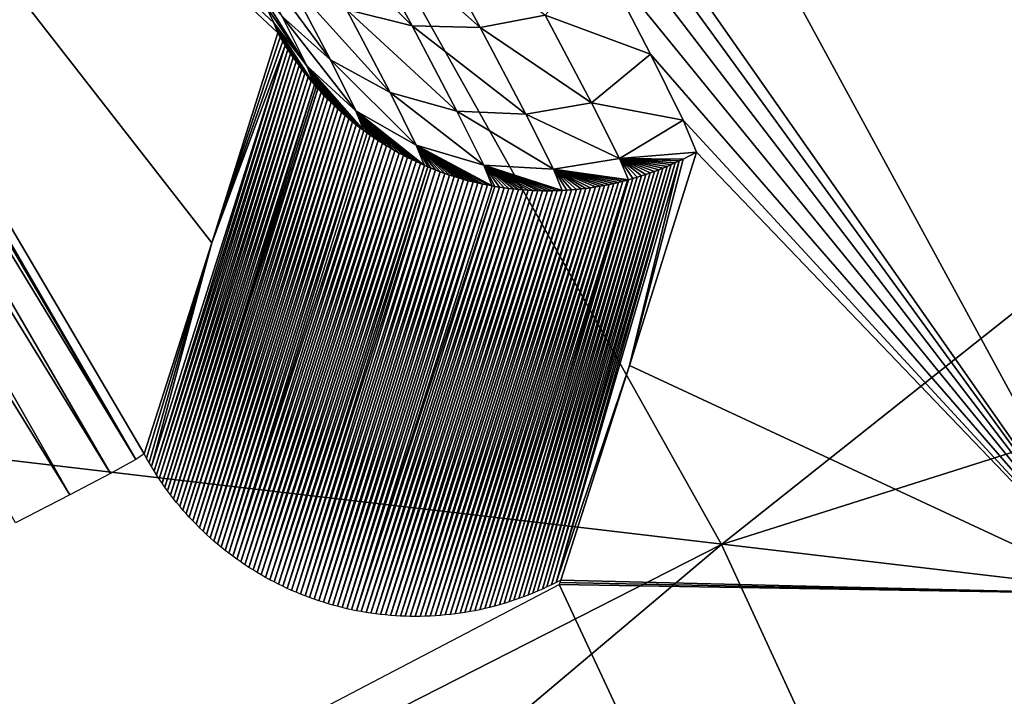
# Model space of a CAD drawing. Header units: millimetres. Extents: x -30.2 to 30.2, y -30.2 to 30.2.
# Tile 247 of 256: x 19.8 to 21, y 10.3 to 11.2. Entities that reach past the tile are written whole.
import ezdxf

# ---------------------------------------------------------------- set-up
doc = ezdxf.new("R2010")
doc.units = ezdxf.units.MM
doc.header["$LTSCALE"] = 52.148148
for name, color, linetype in [('1', 7, 'CONTINUOUS'), ('106', 7, 'CONTINUOUS'), ('109', 7, 'CONTINUOUS'), ('118', 7, 'CONTINUOUS'), ('127', 7, 'CONTINUOUS'), ('129', 7, 'CONTINUOUS'), ('130', 7, 'CONTINUOUS'), ('296', 7, 'CONTINUOUS'), ('82', 7, 'CONTINUOUS'), ('95', 7, 'CONTINUOUS')]:
    doc.layers.add(name, color=color, linetype=linetype)

msp = doc.modelspace()

# ---------------------------------------------------------------- linework, layer by layer
at = {"layer": '1', "color": 251, "linetype": 'Continuous', "true_color": 0x4c4c4c}
for points in [[(20.6656, 10.5296, 6.367), (25.2564, 14.1746, 6.0125), (19.7757, 12.1186, 6.367), (20.6656, 10.5296, 6.367)], [(26.2237, 12.2932, 6.0125), (25.2564, 14.1746, 6.0125), (20.6656, 10.5296, 6.367), (26.2237, 12.2932, 6.0125)], [(19.7757, 12.1186, 6.367), (18.764, 13.6328, 6.367), (14.8338, 9.0902, 6.644), (19.7757, 12.1186, 6.367)], [(21.428, 8.8758, 6.367), (26.2237, 12.2932, 6.0125), (20.6656, 10.5296, 6.367), (21.428, 8.8758, 6.367)], [(19.7757, 12.1186, 6.367), (14.8338, 9.0902, 6.644), (15.5013, 7.8983, 6.644), (19.7757, 12.1186, 6.367)], [(20.6656, 10.5296, 6.367), (19.7757, 12.1186, 6.367), (15.5013, 7.8983, 6.644), (20.6656, 10.5296, 6.367)], [(20.6656, 10.5296, 6.367), (15.5013, 7.8983, 6.644), (16.0732, 6.6577, 6.644), (20.6656, 10.5296, 6.367)], [(21.428, 8.8758, 6.367), (20.6656, 10.5296, 6.367), (16.0732, 6.6577, 6.644), (21.428, 8.8758, 6.367)]]:
    msp.add_3dface(points, dxfattribs=at)
at = {"layer": '106', "color": 251, "linetype": 'Continuous', "true_color": 0x4c4c4c}
msp.add_3dface([(20.4547, 10.4775, -122.7), (21.1651, 8.956, -122.7), (14.1914, 7.1998, -129.7829), (20.4547, 10.4775, -122.7)], dxfattribs=at)
at = {"layer": '109', "color": 251, "linetype": 'Continuous', "true_color": 0x4c4c4c}
for points in [[(20.3061, 12.0802, -48.7), (21.1833, 10.4653, -48.7), (20.1331, 11.9662, -72.423), (20.3061, 12.0802, -48.7)], [(20.1331, 11.9662, -72.423), (21.1833, 10.4653, -48.7), (20.2866, 11.6989, -72.7274), (20.1331, 11.9662, -72.423)], [(20.2866, 11.6989, -72.7274), (21.1833, 10.4653, -48.7), (20.4122, 11.4722, -73.0641), (20.2866, 11.6989, -72.7274)], [(20.4122, 11.4722, -73.0641), (21.1833, 10.4653, -48.7), (20.506, 11.2973, -73.4217), (20.4122, 11.4722, -73.0641)], [(20.506, 11.2973, -73.4217), (21.1833, 10.4653, -48.7), (20.5734, 11.1671, -73.8086), (20.506, 11.2973, -73.4217)], [(20.5734, 11.1671, -73.8086), (21.1833, 10.4653, -48.7), (20.6156, 11.0813, -74.226), (20.5734, 11.1671, -73.8086)], [(20.6156, 11.0813, -74.226), (21.1833, 10.4653, -48.7), (20.6333, 11.04, -74.6738), (20.6156, 11.0813, -74.226)], [(20.6333, 11.04, -74.6738), (21.1833, 10.4653, -48.7), (20.5458, 10.7624, -98.4217), (20.6333, 11.04, -74.6738)], [(20.5458, 10.7624, -98.4217), (21.1833, 10.4653, -48.7), (20.4566, 10.4834, -122.2044), (20.5458, 10.7624, -98.4217)], [(20.4566, 10.4834, -122.2044), (21.1833, 10.4653, -48.7), (20.4557, 10.4804, -122.4522), (20.4566, 10.4834, -122.2044)], [(21.1833, 10.4653, -48.7), (20.4547, 10.4775, -122.7), (20.4557, 10.4804, -122.4522), (21.1833, 10.4653, -48.7)], [(21.1833, 10.4653, -48.7), (21.1651, 8.956, -122.7), (20.4547, 10.4775, -122.7), (21.1833, 10.4653, -48.7)]]:
    msp.add_3dface(points, dxfattribs=at)
at = {"layer": '118', "color": 251, "linetype": 'Continuous', "true_color": 0x4c4c4c}
for points in [[(19.9152, 10.6475, -122.2044), (18.9881, 12.2244, -122.2044), (20.003, 10.9217, -98.4226), (19.9152, 10.6475, -122.2044)], [(20.003, 10.9217, -98.4226), (18.9881, 12.2244, -122.2044), (20.089, 11.1948, -74.6738), (20.003, 10.9217, -98.4226)], [(20.089, 11.1948, -74.6738), (18.9881, 12.2244, -122.2044), (20.0836, 11.208, -74.4752), (20.089, 11.1948, -74.6738)], [(20.0836, 11.208, -74.4752), (18.9881, 12.2244, -122.2044), (20.0729, 11.2306, -74.2834), (20.0836, 11.208, -74.4752)]]:
    msp.add_3dface(points, dxfattribs=at)
at = {"layer": '127', "color": 251, "linetype": 'Continuous', "true_color": 0x4c4c4c}
for points in [[(18.9794, 12.2188, -122.3013), (18.9881, 12.2244, -122.2044), (19.9041, 10.6401, -122.3149), (18.9794, 12.2188, -122.3013)], [(18.9881, 12.2244, -122.2044), (19.9152, 10.6475, -122.2044), (19.9041, 10.6401, -122.3149), (18.9881, 12.2244, -122.2044)], [(18.9551, 12.2032, -122.3944), (18.9794, 12.2188, -122.3013), (19.9041, 10.6401, -122.3149), (18.9551, 12.2032, -122.3944)], [(18.916, 12.178, -122.48), (18.9551, 12.2032, -122.3944), (19.8712, 10.622, -122.4197), (18.916, 12.178, -122.48)], [(19.8712, 10.622, -122.4197), (18.9551, 12.2032, -122.3944), (19.9041, 10.6401, -122.3149), (19.8712, 10.622, -122.4197)], [(18.8637, 12.1443, -122.5551), (18.916, 12.178, -122.48), (19.8183, 10.5942, -122.5137), (18.8637, 12.1443, -122.5551)], [(19.8183, 10.5942, -122.5137), (18.916, 12.178, -122.48), (19.8712, 10.622, -122.4197), (19.8183, 10.5942, -122.5137)], [(19.748, 10.558, -122.592), (18.8637, 12.1443, -122.5551), (19.8183, 10.5942, -122.5137), (19.748, 10.558, -122.592)]]:
    msp.add_3dface(points, dxfattribs=at)
at = {"layer": '129', "color": 251, "linetype": 'Continuous', "true_color": 0x4c4c4c}
for points in [[(20.1781, 11.2254, -73.5868), (20.0995, 11.3699, -73.2566), (20.2633, 11.204, -73.5616), (20.1781, 11.2254, -73.5868)], [(20.2633, 11.204, -73.5616), (20.0995, 11.3699, -73.2566), (20.1827, 11.3524, -73.2237), (20.2633, 11.204, -73.5616)], [(20.3518, 11.202, -73.543), (20.1827, 11.3524, -73.2237), (20.2695, 11.3532, -73.1993), (20.3518, 11.202, -73.543)], [(20.3518, 11.202, -73.543), (20.2695, 11.3532, -73.1993), (20.4365, 11.218, -73.5321), (20.3518, 11.202, -73.543)], [(20.2633, 11.204, -73.5616), (20.1827, 11.3524, -73.2237), (20.3518, 11.202, -73.543), (20.2633, 11.204, -73.5616)], [(20.0944, 11.2161, -73.9792), (20.0411, 11.3171, -73.6491), (20.1573, 11.1599, -73.9571), (20.0944, 11.2161, -73.9792)], [(20.1573, 11.1599, -73.9571), (20.0411, 11.3171, -73.6491), (20.1023, 11.2645, -73.6169), (20.1573, 11.1599, -73.9571)], [(20.506, 11.2973, -73.4217), (20.5734, 11.1671, -73.8086), (20.4365, 11.218, -73.5321), (20.506, 11.2973, -73.4217)], [(20.1573, 11.1599, -73.9571), (20.1023, 11.2645, -73.6169), (20.2347, 11.1175, -73.9366), (20.1573, 11.1599, -73.9571)], [(20.2347, 11.1175, -73.9366), (20.1023, 11.2645, -73.6169), (20.1781, 11.2254, -73.5868), (20.2347, 11.1175, -73.9366)], [(20.0729, 11.2306, -74.2834), (20.0568, 11.2626, -74.0984), (20.1264, 11.152, -74.3223), (20.0729, 11.2306, -74.2834)], [(20.1264, 11.152, -74.3223), (20.0568, 11.2626, -74.0984), (20.0944, 11.2161, -73.9792), (20.1264, 11.152, -74.3223)], [(20.0836, 11.208, -74.4752), (20.0729, 11.2306, -74.2834), (20.1264, 11.152, -74.3223), (20.0836, 11.208, -74.4752)], [(20.2347, 11.1175, -73.9366), (20.1781, 11.2254, -73.5868), (20.3215, 11.0933, -73.9195), (20.2347, 11.1175, -73.9366)], [(20.3215, 11.0933, -73.9195), (20.1781, 11.2254, -73.5868), (20.2633, 11.204, -73.5616), (20.3215, 11.0933, -73.9195)], [(20.1264, 11.152, -74.3223), (20.0944, 11.2161, -73.9792), (20.1903, 11.0935, -74.3109), (20.1264, 11.152, -74.3223)], [(20.1903, 11.0935, -74.3109), (20.0944, 11.2161, -73.9792), (20.1573, 11.1599, -73.9571), (20.1903, 11.0935, -74.3109)], [(20.4968, 11.1039, -73.8999), (20.3518, 11.202, -73.543), (20.4365, 11.218, -73.5321), (20.4968, 11.1039, -73.8999)], [(20.5734, 11.1671, -73.8086), (20.4968, 11.1039, -73.8999), (20.4365, 11.218, -73.5321), (20.5734, 11.1671, -73.8086)], [(20.089, 11.1948, -74.6738), (20.0836, 11.208, -74.4752), (20.0921, 11.1893, -74.6738), (20.089, 11.1948, -74.6738)], [(20.0921, 11.1893, -74.6738), (20.0836, 11.208, -74.4752), (20.0953, 11.1839, -74.6737), (20.0921, 11.1893, -74.6738)], [(20.0953, 11.1839, -74.6737), (20.0836, 11.208, -74.4752), (20.0986, 11.1786, -74.6737), (20.0953, 11.1839, -74.6737)], [(20.0986, 11.1786, -74.6737), (20.0836, 11.208, -74.4752), (20.102, 11.1732, -74.6736), (20.0986, 11.1786, -74.6737)], [(20.102, 11.1732, -74.6736), (20.0836, 11.208, -74.4752), (20.1054, 11.1679, -74.6736), (20.102, 11.1732, -74.6736)], [(20.1054, 11.1679, -74.6736), (20.0836, 11.208, -74.4752), (20.109, 11.1627, -74.6735), (20.1054, 11.1679, -74.6736)], [(20.109, 11.1627, -74.6735), (20.0836, 11.208, -74.4752), (20.1126, 11.1575, -74.6735), (20.109, 11.1627, -74.6735)], [(20.1126, 11.1575, -74.6735), (20.0836, 11.208, -74.4752), (20.1164, 11.1523, -74.6734), (20.1126, 11.1575, -74.6735)], [(20.1164, 11.1523, -74.6734), (20.0836, 11.208, -74.4752), (20.1202, 11.1472, -74.6734), (20.1164, 11.1523, -74.6734)], [(20.1202, 11.1472, -74.6734), (20.0836, 11.208, -74.4752), (20.1241, 11.1421, -74.6733), (20.1202, 11.1472, -74.6734)], [(20.1241, 11.1421, -74.6733), (20.0836, 11.208, -74.4752), (20.1281, 11.1371, -74.6733), (20.1241, 11.1421, -74.6733)], [(20.1281, 11.1371, -74.6733), (20.0836, 11.208, -74.4752), (20.1322, 11.1322, -74.6732), (20.1281, 11.1371, -74.6733)], [(20.1322, 11.1322, -74.6732), (20.0836, 11.208, -74.4752), (20.1364, 11.1273, -74.6732), (20.1322, 11.1322, -74.6732)], [(20.1364, 11.1273, -74.6732), (20.0836, 11.208, -74.4752), (20.1264, 11.152, -74.3223), (20.1364, 11.1273, -74.6732)], [(20.3215, 11.0933, -73.9195), (20.2633, 11.204, -73.5616), (20.4112, 11.0891, -73.907), (20.3215, 11.0933, -73.9195)], [(20.4112, 11.0891, -73.907), (20.2633, 11.204, -73.5616), (20.3518, 11.202, -73.543), (20.4112, 11.0891, -73.907)], [(20.4112, 11.0891, -73.907), (20.3518, 11.202, -73.543), (20.4968, 11.1039, -73.8999), (20.4112, 11.0891, -73.907)], [(20.5734, 11.1671, -73.8086), (20.6156, 11.0813, -74.226), (20.4968, 11.1039, -73.8999), (20.5734, 11.1671, -73.8086)], [(20.1364, 11.1273, -74.6732), (20.1264, 11.152, -74.3223), (20.1386, 11.1248, -74.6732), (20.1364, 11.1273, -74.6732)], [(20.1386, 11.1248, -74.6732), (20.1264, 11.152, -74.3223), (20.1408, 11.1223, -74.6732), (20.1386, 11.1248, -74.6732)], [(20.1408, 11.1223, -74.6732), (20.1264, 11.152, -74.3223), (20.145, 11.1177, -74.6731), (20.1408, 11.1223, -74.6732)], [(20.145, 11.1177, -74.6731), (20.1264, 11.152, -74.3223), (20.1492, 11.1132, -74.6731), (20.145, 11.1177, -74.6731)], [(20.1492, 11.1132, -74.6731), (20.1264, 11.152, -74.3223), (20.1536, 11.1087, -74.673), (20.1492, 11.1132, -74.6731)], [(20.1536, 11.1087, -74.673), (20.1264, 11.152, -74.3223), (20.158, 11.1043, -74.673), (20.1536, 11.1087, -74.673)], [(20.158, 11.1043, -74.673), (20.1264, 11.152, -74.3223), (20.1624, 11.1, -74.673), (20.158, 11.1043, -74.673)], [(20.1624, 11.1, -74.673), (20.1264, 11.152, -74.3223), (20.167, 11.0957, -74.6729), (20.1624, 11.1, -74.673)], [(20.167, 11.0957, -74.6729), (20.1264, 11.152, -74.3223), (20.1716, 11.0915, -74.6729), (20.167, 11.0957, -74.6729)], [(20.1716, 11.0915, -74.6729), (20.1264, 11.152, -74.3223), (20.1763, 11.0874, -74.6729), (20.1716, 11.0915, -74.6729)], [(20.1763, 11.0874, -74.6729), (20.1264, 11.152, -74.3223), (20.181, 11.0833, -74.6729), (20.1763, 11.0874, -74.6729)], [(20.181, 11.0833, -74.6729), (20.1264, 11.152, -74.3223), (20.1859, 11.0793, -74.6728), (20.181, 11.0833, -74.6729)], [(20.1859, 11.0793, -74.6728), (20.1264, 11.152, -74.3223), (20.1908, 11.0754, -74.6728), (20.1859, 11.0793, -74.6728)], [(20.1908, 11.0754, -74.6728), (20.1264, 11.152, -74.3223), (20.1957, 11.0716, -74.6728), (20.1908, 11.0754, -74.6728)], [(20.1957, 11.0716, -74.6728), (20.1264, 11.152, -74.3223), (20.2007, 11.0678, -74.6727), (20.1957, 11.0716, -74.6728)], [(20.2007, 11.0678, -74.6727), (20.1264, 11.152, -74.3223), (20.1903, 11.0935, -74.3109), (20.2007, 11.0678, -74.6727)], [(20.1903, 11.0935, -74.3109), (20.1573, 11.1599, -73.9571), (20.2687, 11.0489, -74.3004), (20.1903, 11.0935, -74.3109)], [(20.2687, 11.0489, -74.3004), (20.1573, 11.1599, -73.9571), (20.2347, 11.1175, -73.9366), (20.2687, 11.0489, -74.3004)], [(20.2687, 11.0489, -74.3004), (20.2347, 11.1175, -73.9366), (20.3565, 11.023, -74.2917), (20.2687, 11.0489, -74.3004)], [(20.3565, 11.023, -74.2917), (20.2347, 11.1175, -73.9366), (20.3215, 11.0933, -73.9195), (20.3565, 11.023, -74.2917)], [(20.5331, 11.0316, -74.2822), (20.4112, 11.0891, -73.907), (20.4968, 11.1039, -73.8999), (20.5331, 11.0316, -74.2822)], [(20.6156, 11.0813, -74.226), (20.5331, 11.0316, -74.2822), (20.4968, 11.1039, -73.8999), (20.6156, 11.0813, -74.226)], [(20.2007, 11.0678, -74.6727), (20.1903, 11.0935, -74.3109), (20.2048, 11.0649, -74.6727), (20.2007, 11.0678, -74.6727)], [(20.2048, 11.0649, -74.6727), (20.1903, 11.0935, -74.3109), (20.2089, 11.062, -74.6727), (20.2048, 11.0649, -74.6727)], [(20.2089, 11.062, -74.6727), (20.1903, 11.0935, -74.3109), (20.2142, 11.0584, -74.6727), (20.2089, 11.062, -74.6727)], [(20.2142, 11.0584, -74.6727), (20.1903, 11.0935, -74.3109), (20.2194, 11.0549, -74.6727), (20.2142, 11.0584, -74.6727)], [(20.2194, 11.0549, -74.6727), (20.1903, 11.0935, -74.3109), (20.2248, 11.0515, -74.6726), (20.2194, 11.0549, -74.6727)], [(20.2248, 11.0515, -74.6726), (20.1903, 11.0935, -74.3109), (20.2301, 11.0481, -74.6726), (20.2248, 11.0515, -74.6726)], [(20.2301, 11.0481, -74.6726), (20.1903, 11.0935, -74.3109), (20.2356, 11.0449, -74.6726), (20.2301, 11.0481, -74.6726)], [(20.2356, 11.0449, -74.6726), (20.1903, 11.0935, -74.3109), (20.241, 11.0417, -74.6726), (20.2356, 11.0449, -74.6726)], [(20.241, 11.0417, -74.6726), (20.1903, 11.0935, -74.3109), (20.2465, 11.0387, -74.6726), (20.241, 11.0417, -74.6726)], [(20.2465, 11.0387, -74.6726), (20.1903, 11.0935, -74.3109), (20.252, 11.0357, -74.6725), (20.2465, 11.0387, -74.6726)], [(20.252, 11.0357, -74.6725), (20.1903, 11.0935, -74.3109), (20.2575, 11.0329, -74.6725), (20.252, 11.0357, -74.6725)], [(20.2575, 11.0329, -74.6725), (20.1903, 11.0935, -74.3109), (20.263, 11.0301, -74.6725), (20.2575, 11.0329, -74.6725)], [(20.263, 11.0301, -74.6725), (20.1903, 11.0935, -74.3109), (20.2686, 11.0275, -74.6725), (20.263, 11.0301, -74.6725)], [(20.2686, 11.0275, -74.6725), (20.1903, 11.0935, -74.3109), (20.2741, 11.0249, -74.6725), (20.2686, 11.0275, -74.6725)], [(20.2741, 11.0249, -74.6725), (20.1903, 11.0935, -74.3109), (20.2797, 11.0224, -74.6725), (20.2741, 11.0249, -74.6725)], [(20.2797, 11.0224, -74.6725), (20.1903, 11.0935, -74.3109), (20.2687, 11.0489, -74.3004), (20.2797, 11.0224, -74.6725)], [(20.3565, 11.023, -74.2917), (20.3215, 11.0933, -73.9195), (20.447, 11.0175, -74.2855), (20.3565, 11.023, -74.2917)], [(20.447, 11.0175, -74.2855), (20.3215, 11.0933, -73.9195), (20.4112, 11.0891, -73.907), (20.447, 11.0175, -74.2855)], [(20.447, 11.0175, -74.2855), (20.4112, 11.0891, -73.907), (20.5331, 11.0316, -74.2822), (20.447, 11.0175, -74.2855)], [(20.6156, 11.0813, -74.226), (20.6333, 11.04, -74.6738), (20.5331, 11.0316, -74.2822), (20.6156, 11.0813, -74.226)], [(20.2797, 11.0224, -74.6725), (20.2687, 11.0489, -74.3004), (20.2837, 11.0207, -74.6725), (20.2797, 11.0224, -74.6725)], [(20.2837, 11.0207, -74.6725), (20.2687, 11.0489, -74.3004), (20.2878, 11.019, -74.6725), (20.2837, 11.0207, -74.6725)], [(20.2878, 11.019, -74.6725), (20.2687, 11.0489, -74.3004), (20.2938, 11.0166, -74.6725), (20.2878, 11.019, -74.6725)], [(20.2938, 11.0166, -74.6725), (20.2687, 11.0489, -74.3004), (20.2998, 11.0143, -74.6725), (20.2938, 11.0166, -74.6725)], [(20.2998, 11.0143, -74.6725), (20.2687, 11.0489, -74.3004), (20.3059, 11.0121, -74.6725), (20.2998, 11.0143, -74.6725)], [(20.3059, 11.0121, -74.6725), (20.2687, 11.0489, -74.3004), (20.3119, 11.01, -74.6725), (20.3059, 11.0121, -74.6725)], [(20.3119, 11.01, -74.6725), (20.2687, 11.0489, -74.3004), (20.318, 11.0081, -74.6725), (20.3119, 11.01, -74.6725)], [(20.318, 11.0081, -74.6725), (20.2687, 11.0489, -74.3004), (20.3241, 11.0062, -74.6725), (20.318, 11.0081, -74.6725)], [(20.3241, 11.0062, -74.6725), (20.2687, 11.0489, -74.3004), (20.3303, 11.0044, -74.6725), (20.3241, 11.0062, -74.6725)], [(20.3303, 11.0044, -74.6725), (20.2687, 11.0489, -74.3004), (20.3364, 11.0027, -74.6725), (20.3303, 11.0044, -74.6725)], [(20.3364, 11.0027, -74.6725), (20.2687, 11.0489, -74.3004), (20.3426, 11.0012, -74.6725), (20.3364, 11.0027, -74.6725)], [(20.3426, 11.0012, -74.6725), (20.2687, 11.0489, -74.3004), (20.3488, 10.9997, -74.6725), (20.3426, 11.0012, -74.6725)], [(20.3488, 10.9997, -74.6725), (20.2687, 11.0489, -74.3004), (20.355, 10.9983, -74.6725), (20.3488, 10.9997, -74.6725)], [(20.355, 10.9983, -74.6725), (20.2687, 11.0489, -74.3004), (20.3613, 10.9971, -74.6725), (20.355, 10.9983, -74.6725)], [(20.3613, 10.9971, -74.6725), (20.2687, 11.0489, -74.3004), (20.3676, 10.9959, -74.6725), (20.3613, 10.9971, -74.6725)], [(20.3676, 10.9959, -74.6725), (20.2687, 11.0489, -74.3004), (20.3565, 11.023, -74.2917), (20.3676, 10.9959, -74.6725)], [(20.5331, 11.0316, -74.2822), (20.6333, 11.04, -74.6738), (20.6157, 11.0309, -74.6738), (20.5331, 11.0316, -74.2822)], [(20.3676, 10.9959, -74.6725), (20.3565, 11.023, -74.2917), (20.3708, 10.9953, -74.6725), (20.3676, 10.9959, -74.6725)], [(20.3708, 10.9953, -74.6725), (20.3565, 11.023, -74.2917), (20.3769, 10.9943, -74.6725), (20.3708, 10.9953, -74.6725)], [(20.3769, 10.9943, -74.6725), (20.3565, 11.023, -74.2917), (20.3831, 10.9934, -74.6725), (20.3769, 10.9943, -74.6725)], [(20.3831, 10.9934, -74.6725), (20.3565, 11.023, -74.2917), (20.3892, 10.9926, -74.6725), (20.3831, 10.9934, -74.6725)], [(20.3892, 10.9926, -74.6725), (20.3565, 11.023, -74.2917), (20.3954, 10.9919, -74.6725), (20.3892, 10.9926, -74.6725)], [(20.3954, 10.9919, -74.6725), (20.3565, 11.023, -74.2917), (20.4016, 10.9913, -74.6726), (20.3954, 10.9919, -74.6725)], [(20.4016, 10.9913, -74.6726), (20.3565, 11.023, -74.2917), (20.4079, 10.9908, -74.6726), (20.4016, 10.9913, -74.6726)], [(20.4079, 10.9908, -74.6726), (20.3565, 11.023, -74.2917), (20.4141, 10.9903, -74.6726), (20.4079, 10.9908, -74.6726)], [(20.4141, 10.9903, -74.6726), (20.3565, 11.023, -74.2917), (20.4204, 10.99, -74.6726), (20.4141, 10.9903, -74.6726)], [(20.4204, 10.99, -74.6726), (20.3565, 11.023, -74.2917), (20.4267, 10.9898, -74.6726), (20.4204, 10.99, -74.6726)], [(20.4267, 10.9898, -74.6726), (20.3565, 11.023, -74.2917), (20.4331, 10.9896, -74.6727), (20.4267, 10.9898, -74.6726)], [(20.4331, 10.9896, -74.6727), (20.3565, 11.023, -74.2917), (20.4394, 10.9896, -74.6727), (20.4331, 10.9896, -74.6727)], [(20.4394, 10.9896, -74.6727), (20.3565, 11.023, -74.2917), (20.4457, 10.9896, -74.6727), (20.4394, 10.9896, -74.6727)], [(20.4457, 10.9896, -74.6727), (20.3565, 11.023, -74.2917), (20.4521, 10.9898, -74.6727), (20.4457, 10.9896, -74.6727)], [(20.4521, 10.9898, -74.6727), (20.3565, 11.023, -74.2917), (20.4584, 10.99, -74.6727), (20.4521, 10.9898, -74.6727)], [(20.4584, 10.99, -74.6727), (20.3565, 11.023, -74.2917), (20.447, 11.0175, -74.2855), (20.4584, 10.99, -74.6727)], [(20.5447, 11.0039, -74.6732), (20.447, 11.0175, -74.2855), (20.5331, 11.0316, -74.2822), (20.5447, 11.0039, -74.6732)], [(20.5447, 11.0039, -74.6732), (20.5331, 11.0316, -74.2822), (20.5504, 11.0055, -74.6732), (20.5447, 11.0039, -74.6732)], [(20.5504, 11.0055, -74.6732), (20.5331, 11.0316, -74.2822), (20.5561, 11.0072, -74.6733), (20.5504, 11.0055, -74.6732)], [(20.5561, 11.0072, -74.6733), (20.5331, 11.0316, -74.2822), (20.5618, 11.009, -74.6733), (20.5561, 11.0072, -74.6733)], [(20.5618, 11.009, -74.6733), (20.5331, 11.0316, -74.2822), (20.5674, 11.0109, -74.6734), (20.5618, 11.009, -74.6733)], [(20.5674, 11.0109, -74.6734), (20.5331, 11.0316, -74.2822), (20.573, 11.0128, -74.6734), (20.5674, 11.0109, -74.6734)], [(20.573, 11.0128, -74.6734), (20.5331, 11.0316, -74.2822), (20.5785, 11.0148, -74.6735), (20.573, 11.0128, -74.6734)], [(20.5785, 11.0148, -74.6735), (20.5331, 11.0316, -74.2822), (20.584, 11.0169, -74.6735), (20.5785, 11.0148, -74.6735)], [(20.584, 11.0169, -74.6735), (20.5331, 11.0316, -74.2822), (20.5894, 11.0191, -74.6735), (20.584, 11.0169, -74.6735)], [(20.5894, 11.0191, -74.6735), (20.5331, 11.0316, -74.2822), (20.5948, 11.0213, -74.6736), (20.5894, 11.0191, -74.6735)], [(20.5948, 11.0213, -74.6736), (20.5331, 11.0316, -74.2822), (20.6001, 11.0236, -74.6736), (20.5948, 11.0213, -74.6736)], [(20.6001, 11.0236, -74.6736), (20.5331, 11.0316, -74.2822), (20.6054, 11.026, -74.6737), (20.6001, 11.0236, -74.6736)], [(20.6054, 11.026, -74.6737), (20.5331, 11.0316, -74.2822), (20.6106, 11.0284, -74.6737), (20.6054, 11.026, -74.6737)], [(20.6106, 11.0284, -74.6737), (20.5331, 11.0316, -74.2822), (20.6157, 11.0309, -74.6738), (20.6106, 11.0284, -74.6737)], [(20.4584, 10.99, -74.6727), (20.447, 11.0175, -74.2855), (20.4646, 10.9904, -74.6728), (20.4584, 10.99, -74.6727)], [(20.4646, 10.9904, -74.6728), (20.447, 11.0175, -74.2855), (20.4708, 10.9908, -74.6728), (20.4646, 10.9904, -74.6728)], [(20.4708, 10.9908, -74.6728), (20.447, 11.0175, -74.2855), (20.477, 10.9914, -74.6728), (20.4708, 10.9908, -74.6728)], [(20.477, 10.9914, -74.6728), (20.447, 11.0175, -74.2855), (20.4832, 10.992, -74.6729), (20.477, 10.9914, -74.6728)], [(20.4832, 10.992, -74.6729), (20.447, 11.0175, -74.2855), (20.4894, 10.9927, -74.6729), (20.4832, 10.992, -74.6729)], [(20.4894, 10.9927, -74.6729), (20.447, 11.0175, -74.2855), (20.4955, 10.9936, -74.6729), (20.4894, 10.9927, -74.6729)], [(20.4955, 10.9936, -74.6729), (20.447, 11.0175, -74.2855), (20.5016, 10.9945, -74.6729), (20.4955, 10.9936, -74.6729)], [(20.5016, 10.9945, -74.6729), (20.447, 11.0175, -74.2855), (20.5077, 10.9955, -74.673), (20.5016, 10.9945, -74.6729)], [(20.5077, 10.9955, -74.673), (20.447, 11.0175, -74.2855), (20.5137, 10.9966, -74.673), (20.5077, 10.9955, -74.673)], [(20.5137, 10.9966, -74.673), (20.447, 11.0175, -74.2855), (20.5197, 10.9978, -74.6731), (20.5137, 10.9966, -74.673)], [(20.5197, 10.9978, -74.6731), (20.447, 11.0175, -74.2855), (20.5257, 10.9991, -74.6731), (20.5197, 10.9978, -74.6731)], [(20.5257, 10.9991, -74.6731), (20.447, 11.0175, -74.2855), (20.5316, 11.0005, -74.6731), (20.5257, 10.9991, -74.6731)], [(20.5316, 11.0005, -74.6731), (20.447, 11.0175, -74.2855), (20.5375, 11.002, -74.6732), (20.5316, 11.0005, -74.6731)], [(20.5375, 11.002, -74.6732), (20.447, 11.0175, -74.2855), (20.5434, 11.0035, -74.6732), (20.5375, 11.002, -74.6732)], [(20.5434, 11.0035, -74.6732), (20.447, 11.0175, -74.2855), (20.5447, 11.0039, -74.6732), (20.5434, 11.0035, -74.6732)]]:
    msp.add_3dface(points, dxfattribs=at)
at = {"layer": '130', "color": 251, "linetype": 'Continuous', "true_color": 0x4c4c4c}
for points in [[(20.003, 10.9217, -98.4226), (20.089, 11.1948, -74.6738), (20.0921, 11.1893, -74.6738), (20.003, 10.9217, -98.4226)], [(20.0921, 11.1893, -74.6738), (20.0953, 11.1839, -74.6737), (20.003, 10.9217, -98.4226), (20.0921, 11.1893, -74.6738)], [(19.9246, 10.631, -122.2042), (20.003, 10.9217, -98.4226), (20.0986, 11.1786, -74.6737), (19.9246, 10.631, -122.2042)], [(19.9246, 10.631, -122.2042), (20.0986, 11.1786, -74.6737), (19.9279, 10.6256, -122.2042), (19.9246, 10.631, -122.2042)], [(20.0986, 11.1786, -74.6737), (20.102, 11.1732, -74.6736), (19.9279, 10.6256, -122.2042), (20.0986, 11.1786, -74.6737)], [(20.0953, 11.1839, -74.6737), (20.0986, 11.1786, -74.6737), (20.003, 10.9217, -98.4226), (20.0953, 11.1839, -74.6737)], [(19.9279, 10.6256, -122.2042), (20.102, 11.1732, -74.6736), (19.9313, 10.6202, -122.2041), (19.9279, 10.6256, -122.2042)], [(20.102, 11.1732, -74.6736), (20.1054, 11.1679, -74.6736), (19.9313, 10.6202, -122.2041), (20.102, 11.1732, -74.6736)], [(19.9313, 10.6202, -122.2041), (20.1054, 11.1679, -74.6736), (19.9347, 10.6149, -122.2041), (19.9313, 10.6202, -122.2041)], [(20.1054, 11.1679, -74.6736), (20.109, 11.1627, -74.6735), (19.9347, 10.6149, -122.2041), (20.1054, 11.1679, -74.6736)], [(19.9347, 10.6149, -122.2041), (20.109, 11.1627, -74.6735), (19.9383, 10.6096, -122.204), (19.9347, 10.6149, -122.2041)], [(20.109, 11.1627, -74.6735), (20.1126, 11.1575, -74.6735), (19.9383, 10.6096, -122.204), (20.109, 11.1627, -74.6735)], [(19.9383, 10.6096, -122.204), (20.1126, 11.1575, -74.6735), (19.9419, 10.6044, -122.204), (19.9383, 10.6096, -122.204)], [(20.1126, 11.1575, -74.6735), (20.1164, 11.1523, -74.6734), (19.9419, 10.6044, -122.204), (20.1126, 11.1575, -74.6735)], [(19.9419, 10.6044, -122.204), (20.1164, 11.1523, -74.6734), (19.9456, 10.5993, -122.2039), (19.9419, 10.6044, -122.204)], [(20.1164, 11.1523, -74.6734), (20.1202, 11.1472, -74.6734), (19.9456, 10.5993, -122.2039), (20.1164, 11.1523, -74.6734)], [(19.9456, 10.5993, -122.2039), (20.1202, 11.1472, -74.6734), (19.9494, 10.5942, -122.2039), (19.9456, 10.5993, -122.2039)], [(20.1202, 11.1472, -74.6734), (20.1241, 11.1421, -74.6733), (19.9494, 10.5942, -122.2039), (20.1202, 11.1472, -74.6734)], [(19.9494, 10.5942, -122.2039), (20.1241, 11.1421, -74.6733), (19.9533, 10.5892, -122.2038), (19.9494, 10.5942, -122.2039)], [(20.1241, 11.1421, -74.6733), (20.1281, 11.1371, -74.6733), (19.9533, 10.5892, -122.2038), (20.1241, 11.1421, -74.6733)], [(19.9533, 10.5892, -122.2038), (20.1281, 11.1371, -74.6733), (19.9572, 10.5842, -122.2038), (19.9533, 10.5892, -122.2038)], [(20.1281, 11.1371, -74.6733), (20.1322, 11.1322, -74.6732), (19.9572, 10.5842, -122.2038), (20.1281, 11.1371, -74.6733)], [(19.9572, 10.5842, -122.2038), (20.1322, 11.1322, -74.6732), (19.9613, 10.5793, -122.2037), (19.9572, 10.5842, -122.2038)], [(20.1322, 11.1322, -74.6732), (20.1364, 11.1273, -74.6732), (19.9613, 10.5793, -122.2037), (20.1322, 11.1322, -74.6732)], [(19.9613, 10.5793, -122.2037), (20.1364, 11.1273, -74.6732), (19.9654, 10.5745, -122.2037), (19.9613, 10.5793, -122.2037)], [(20.1364, 11.1273, -74.6732), (20.1386, 11.1248, -74.6732), (19.9654, 10.5745, -122.2037), (20.1364, 11.1273, -74.6732)], [(20.1386, 11.1248, -74.6732), (20.1408, 11.1223, -74.6732), (19.9654, 10.5745, -122.2037), (20.1386, 11.1248, -74.6732)], [(19.9654, 10.5745, -122.2037), (20.1408, 11.1223, -74.6732), (19.9696, 10.5698, -122.2037), (19.9654, 10.5745, -122.2037)], [(20.1408, 11.1223, -74.6732), (20.145, 11.1177, -74.6731), (19.9696, 10.5698, -122.2037), (20.1408, 11.1223, -74.6732)], [(19.9696, 10.5698, -122.2037), (20.145, 11.1177, -74.6731), (19.9738, 10.5651, -122.2036), (19.9696, 10.5698, -122.2037)], [(20.145, 11.1177, -74.6731), (20.1492, 11.1132, -74.6731), (19.9738, 10.5651, -122.2036), (20.145, 11.1177, -74.6731)], [(19.9738, 10.5651, -122.2036), (20.1492, 11.1132, -74.6731), (19.9782, 10.5604, -122.2036), (19.9738, 10.5651, -122.2036)], [(20.1492, 11.1132, -74.6731), (20.1536, 11.1087, -74.673), (19.9782, 10.5604, -122.2036), (20.1492, 11.1132, -74.6731)], [(19.9782, 10.5604, -122.2036), (20.1536, 11.1087, -74.673), (19.9826, 10.5559, -122.2035), (19.9782, 10.5604, -122.2036)], [(20.1536, 11.1087, -74.673), (20.158, 11.1043, -74.673), (19.9826, 10.5559, -122.2035), (20.1536, 11.1087, -74.673)], [(19.9826, 10.5559, -122.2035), (20.158, 11.1043, -74.673), (19.987, 10.5514, -122.2035), (19.9826, 10.5559, -122.2035)], [(20.158, 11.1043, -74.673), (20.1624, 11.1, -74.673), (19.987, 10.5514, -122.2035), (20.158, 11.1043, -74.673)], [(19.987, 10.5514, -122.2035), (20.1624, 11.1, -74.673), (19.9916, 10.547, -122.2035), (19.987, 10.5514, -122.2035)], [(20.1624, 11.1, -74.673), (20.167, 11.0957, -74.6729), (19.9916, 10.547, -122.2035), (20.1624, 11.1, -74.673)], [(19.9916, 10.547, -122.2035), (20.167, 11.0957, -74.6729), (19.9962, 10.5426, -122.2034), (19.9916, 10.547, -122.2035)], [(20.167, 11.0957, -74.6729), (20.1716, 11.0915, -74.6729), (19.9962, 10.5426, -122.2034), (20.167, 11.0957, -74.6729)], [(19.9962, 10.5426, -122.2034), (20.1716, 11.0915, -74.6729), (20.0009, 10.5384, -122.2034), (19.9962, 10.5426, -122.2034)], [(20.1716, 11.0915, -74.6729), (20.1763, 11.0874, -74.6729), (20.0009, 10.5384, -122.2034), (20.1716, 11.0915, -74.6729)], [(20.0009, 10.5384, -122.2034), (20.1763, 11.0874, -74.6729), (20.0056, 10.5342, -122.2034), (20.0009, 10.5384, -122.2034)], [(20.1763, 11.0874, -74.6729), (20.181, 11.0833, -74.6729), (20.0056, 10.5342, -122.2034), (20.1763, 11.0874, -74.6729)], [(20.0056, 10.5342, -122.2034), (20.181, 11.0833, -74.6729), (20.0105, 10.53, -122.2033), (20.0056, 10.5342, -122.2034)], [(20.181, 11.0833, -74.6729), (20.1859, 11.0793, -74.6728), (20.0105, 10.53, -122.2033), (20.181, 11.0833, -74.6729)], [(20.0105, 10.53, -122.2033), (20.1859, 11.0793, -74.6728), (20.0153, 10.526, -122.2033), (20.0105, 10.53, -122.2033)], [(20.1859, 11.0793, -74.6728), (20.1908, 11.0754, -74.6728), (20.0153, 10.526, -122.2033), (20.1859, 11.0793, -74.6728)], [(20.0153, 10.526, -122.2033), (20.1908, 11.0754, -74.6728), (20.0203, 10.522, -122.2033), (20.0153, 10.526, -122.2033)], [(20.1908, 11.0754, -74.6728), (20.1957, 11.0716, -74.6728), (20.0203, 10.522, -122.2033), (20.1908, 11.0754, -74.6728)], [(20.0203, 10.522, -122.2033), (20.1957, 11.0716, -74.6728), (20.0253, 10.5182, -122.2033), (20.0203, 10.522, -122.2033)], [(20.1957, 11.0716, -74.6728), (20.2007, 11.0678, -74.6727), (20.0253, 10.5182, -122.2033), (20.1957, 11.0716, -74.6728)], [(20.0253, 10.5182, -122.2033), (20.2007, 11.0678, -74.6727), (20.0304, 10.5143, -122.2032), (20.0253, 10.5182, -122.2033)], [(20.2007, 11.0678, -74.6727), (20.2048, 11.0649, -74.6727), (20.0304, 10.5143, -122.2032), (20.2007, 11.0678, -74.6727)], [(20.2048, 11.0649, -74.6727), (20.2089, 11.062, -74.6727), (20.0304, 10.5143, -122.2032), (20.2048, 11.0649, -74.6727)], [(20.0304, 10.5143, -122.2032), (20.2089, 11.062, -74.6727), (20.0355, 10.5106, -122.2032), (20.0304, 10.5143, -122.2032)], [(20.2089, 11.062, -74.6727), (20.2142, 11.0584, -74.6727), (20.0355, 10.5106, -122.2032), (20.2089, 11.062, -74.6727)], [(20.0355, 10.5106, -122.2032), (20.2142, 11.0584, -74.6727), (20.0407, 10.507, -122.2032), (20.0355, 10.5106, -122.2032)], [(20.2142, 11.0584, -74.6727), (20.2194, 11.0549, -74.6727), (20.0407, 10.507, -122.2032), (20.2142, 11.0584, -74.6727)], [(20.0407, 10.507, -122.2032), (20.2194, 11.0549, -74.6727), (20.0459, 10.5034, -122.2032), (20.0407, 10.507, -122.2032)], [(20.2194, 11.0549, -74.6727), (20.2248, 11.0515, -74.6726), (20.0459, 10.5034, -122.2032), (20.2194, 11.0549, -74.6727)], [(20.0459, 10.5034, -122.2032), (20.2248, 11.0515, -74.6726), (20.0512, 10.4999, -122.2031), (20.0459, 10.5034, -122.2032)], [(20.2248, 11.0515, -74.6726), (20.2301, 11.0481, -74.6726), (20.0512, 10.4999, -122.2031), (20.2248, 11.0515, -74.6726)], [(20.0512, 10.4999, -122.2031), (20.2301, 11.0481, -74.6726), (20.0566, 10.4965, -122.2031), (20.0512, 10.4999, -122.2031)], [(20.2301, 11.0481, -74.6726), (20.2356, 11.0449, -74.6726), (20.0566, 10.4965, -122.2031), (20.2301, 11.0481, -74.6726)], [(20.0566, 10.4965, -122.2031), (20.2356, 11.0449, -74.6726), (20.062, 10.4932, -122.2031), (20.0566, 10.4965, -122.2031)], [(20.2356, 11.0449, -74.6726), (20.241, 11.0417, -74.6726), (20.062, 10.4932, -122.2031), (20.2356, 11.0449, -74.6726)], [(20.062, 10.4932, -122.2031), (20.241, 11.0417, -74.6726), (20.0674, 10.49, -122.2031), (20.062, 10.4932, -122.2031)], [(20.241, 11.0417, -74.6726), (20.2465, 11.0387, -74.6726), (20.0674, 10.49, -122.2031), (20.241, 11.0417, -74.6726)], [(20.0674, 10.49, -122.2031), (20.2465, 11.0387, -74.6726), (20.0729, 10.4869, -122.2031), (20.0674, 10.49, -122.2031)], [(20.2465, 11.0387, -74.6726), (20.252, 11.0357, -74.6725), (20.0729, 10.4869, -122.2031), (20.2465, 11.0387, -74.6726)], [(20.0729, 10.4869, -122.2031), (20.252, 11.0357, -74.6725), (20.0785, 10.4839, -122.203), (20.0729, 10.4869, -122.2031)], [(20.252, 11.0357, -74.6725), (20.2575, 11.0329, -74.6725), (20.0785, 10.4839, -122.203), (20.252, 11.0357, -74.6725)], [(20.6333, 11.04, -74.6738), (20.5458, 10.7624, -98.4217), (20.6157, 11.0309, -74.6738), (20.6333, 11.04, -74.6738)], [(20.0785, 10.4839, -122.203), (20.2575, 11.0329, -74.6725), (20.0841, 10.4809, -122.203), (20.0785, 10.4839, -122.203)], [(20.2575, 11.0329, -74.6725), (20.263, 11.0301, -74.6725), (20.0841, 10.4809, -122.203), (20.2575, 11.0329, -74.6725)], [(20.0841, 10.4809, -122.203), (20.263, 11.0301, -74.6725), (20.0897, 10.4781, -122.203), (20.0841, 10.4809, -122.203)], [(20.263, 11.0301, -74.6725), (20.2686, 11.0275, -74.6725), (20.0897, 10.4781, -122.203), (20.263, 11.0301, -74.6725)], [(20.0897, 10.4781, -122.203), (20.2686, 11.0275, -74.6725), (20.0954, 10.4753, -122.203), (20.0897, 10.4781, -122.203)], [(20.2686, 11.0275, -74.6725), (20.2741, 11.0249, -74.6725), (20.0954, 10.4753, -122.203), (20.2686, 11.0275, -74.6725)], [(20.0954, 10.4753, -122.203), (20.2741, 11.0249, -74.6725), (20.1011, 10.4726, -122.203), (20.0954, 10.4753, -122.203)], [(20.2741, 11.0249, -74.6725), (20.2797, 11.0224, -74.6725), (20.1011, 10.4726, -122.203), (20.2741, 11.0249, -74.6725)], [(20.1011, 10.4726, -122.203), (20.2797, 11.0224, -74.6725), (20.1068, 10.47, -122.203), (20.1011, 10.4726, -122.203)], [(20.2797, 11.0224, -74.6725), (20.2837, 11.0207, -74.6725), (20.1068, 10.47, -122.203), (20.2797, 11.0224, -74.6725)], [(20.1068, 10.47, -122.203), (20.2837, 11.0207, -74.6725), (20.1126, 10.4675, -122.203), (20.1068, 10.47, -122.203)], [(20.2837, 11.0207, -74.6725), (20.2878, 11.019, -74.6725), (20.1126, 10.4675, -122.203), (20.2837, 11.0207, -74.6725)], [(20.5894, 11.0191, -74.6735), (20.5948, 11.0213, -74.6736), (20.4327, 10.4716, -122.2042), (20.5894, 11.0191, -74.6735)], [(20.4327, 10.4716, -122.2042), (20.5948, 11.0213, -74.6736), (20.4387, 10.4744, -122.2043), (20.4327, 10.4716, -122.2042)], [(20.5948, 11.0213, -74.6736), (20.6001, 11.0236, -74.6736), (20.4387, 10.4744, -122.2043), (20.5948, 11.0213, -74.6736)], [(20.4387, 10.4744, -122.2043), (20.6001, 11.0236, -74.6736), (20.4447, 10.4773, -122.2043), (20.4387, 10.4744, -122.2043)], [(20.6001, 11.0236, -74.6736), (20.6054, 11.026, -74.6737), (20.4447, 10.4773, -122.2043), (20.6001, 11.0236, -74.6736)], [(20.4447, 10.4773, -122.2043), (20.6054, 11.026, -74.6737), (20.4507, 10.4803, -122.2044), (20.4447, 10.4773, -122.2043)], [(20.6106, 11.0284, -74.6737), (20.5458, 10.7624, -98.4217), (20.4507, 10.4803, -122.2044), (20.6106, 11.0284, -74.6737)], [(20.6054, 11.026, -74.6737), (20.6106, 11.0284, -74.6737), (20.4507, 10.4803, -122.2044), (20.6054, 11.026, -74.6737)], [(20.6157, 11.0309, -74.6738), (20.5458, 10.7624, -98.4217), (20.6106, 11.0284, -74.6737), (20.6157, 11.0309, -74.6738)], [(20.1126, 10.4675, -122.203), (20.2878, 11.019, -74.6725), (20.1184, 10.4651, -122.203), (20.1126, 10.4675, -122.203)], [(20.2878, 11.019, -74.6725), (20.2938, 11.0166, -74.6725), (20.1184, 10.4651, -122.203), (20.2878, 11.019, -74.6725)], [(20.1184, 10.4651, -122.203), (20.2938, 11.0166, -74.6725), (20.1243, 10.4628, -122.203), (20.1184, 10.4651, -122.203)], [(20.2938, 11.0166, -74.6725), (20.2998, 11.0143, -74.6725), (20.1243, 10.4628, -122.203), (20.2938, 11.0166, -74.6725)], [(20.1243, 10.4628, -122.203), (20.2998, 11.0143, -74.6725), (20.1302, 10.4606, -122.203), (20.1243, 10.4628, -122.203)], [(20.2998, 11.0143, -74.6725), (20.3059, 11.0121, -74.6725), (20.1302, 10.4606, -122.203), (20.2998, 11.0143, -74.6725)], [(20.1302, 10.4606, -122.203), (20.3059, 11.0121, -74.6725), (20.1361, 10.4585, -122.203), (20.1302, 10.4606, -122.203)], [(20.3059, 11.0121, -74.6725), (20.3119, 11.01, -74.6725), (20.1361, 10.4585, -122.203), (20.3059, 11.0121, -74.6725)], [(20.1361, 10.4585, -122.203), (20.3119, 11.01, -74.6725), (20.1421, 10.4565, -122.203), (20.1361, 10.4585, -122.203)], [(20.3119, 11.01, -74.6725), (20.318, 11.0081, -74.6725), (20.1421, 10.4565, -122.203), (20.3119, 11.01, -74.6725)], [(20.1421, 10.4565, -122.203), (20.318, 11.0081, -74.6725), (20.1481, 10.4545, -122.203), (20.1421, 10.4565, -122.203)], [(20.318, 11.0081, -74.6725), (20.3241, 11.0062, -74.6725), (20.1481, 10.4545, -122.203), (20.318, 11.0081, -74.6725)], [(20.5561, 11.0072, -74.6733), (20.5618, 11.009, -74.6733), (20.3958, 10.4571, -122.2039), (20.5561, 11.0072, -74.6733)], [(20.3958, 10.4571, -122.2039), (20.5618, 11.009, -74.6733), (20.402, 10.4593, -122.2039), (20.3958, 10.4571, -122.2039)], [(20.5618, 11.009, -74.6733), (20.5674, 11.0109, -74.6734), (20.402, 10.4593, -122.2039), (20.5618, 11.009, -74.6733)], [(20.402, 10.4593, -122.2039), (20.5674, 11.0109, -74.6734), (20.4082, 10.4615, -122.204), (20.402, 10.4593, -122.2039)], [(20.5674, 11.0109, -74.6734), (20.573, 11.0128, -74.6734), (20.4082, 10.4615, -122.204), (20.5674, 11.0109, -74.6734)], [(20.4082, 10.4615, -122.204), (20.573, 11.0128, -74.6734), (20.4144, 10.4639, -122.204), (20.4082, 10.4615, -122.204)], [(20.573, 11.0128, -74.6734), (20.5785, 11.0148, -74.6735), (20.4144, 10.4639, -122.204), (20.573, 11.0128, -74.6734)], [(20.4144, 10.4639, -122.204), (20.5785, 11.0148, -74.6735), (20.4205, 10.4664, -122.2041), (20.4144, 10.4639, -122.204)], [(20.5785, 11.0148, -74.6735), (20.584, 11.0169, -74.6735), (20.4205, 10.4664, -122.2041), (20.5785, 11.0148, -74.6735)], [(20.4205, 10.4664, -122.2041), (20.584, 11.0169, -74.6735), (20.4266, 10.4689, -122.2041), (20.4205, 10.4664, -122.2041)], [(20.584, 11.0169, -74.6735), (20.5894, 11.0191, -74.6735), (20.4266, 10.4689, -122.2041), (20.584, 11.0169, -74.6735)], [(20.4266, 10.4689, -122.2041), (20.5894, 11.0191, -74.6735), (20.4327, 10.4716, -122.2042), (20.4266, 10.4689, -122.2041)], [(20.1481, 10.4545, -122.203), (20.3241, 11.0062, -74.6725), (20.1542, 10.4527, -122.203), (20.1481, 10.4545, -122.203)], [(20.3241, 11.0062, -74.6725), (20.3303, 11.0044, -74.6725), (20.1542, 10.4527, -122.203), (20.3241, 11.0062, -74.6725)], [(20.1542, 10.4527, -122.203), (20.3303, 11.0044, -74.6725), (20.1602, 10.4509, -122.203), (20.1542, 10.4527, -122.203)], [(20.3303, 11.0044, -74.6725), (20.3364, 11.0027, -74.6725), (20.1602, 10.4509, -122.203), (20.3303, 11.0044, -74.6725)], [(20.1602, 10.4509, -122.203), (20.3364, 11.0027, -74.6725), (20.1663, 10.4493, -122.203), (20.1602, 10.4509, -122.203)], [(20.3364, 11.0027, -74.6725), (20.3426, 11.0012, -74.6725), (20.1663, 10.4493, -122.203), (20.3364, 11.0027, -74.6725)], [(20.1663, 10.4493, -122.203), (20.3426, 11.0012, -74.6725), (20.1725, 10.4477, -122.203), (20.1663, 10.4493, -122.203)], [(20.3426, 11.0012, -74.6725), (20.3488, 10.9997, -74.6725), (20.1725, 10.4477, -122.203), (20.3426, 11.0012, -74.6725)], [(20.1725, 10.4477, -122.203), (20.3488, 10.9997, -74.6725), (20.1786, 10.4462, -122.203), (20.1725, 10.4477, -122.203)], [(20.3488, 10.9997, -74.6725), (20.355, 10.9983, -74.6725), (20.1786, 10.4462, -122.203), (20.3488, 10.9997, -74.6725)], [(20.1786, 10.4462, -122.203), (20.355, 10.9983, -74.6725), (20.1848, 10.4449, -122.203), (20.1786, 10.4462, -122.203)], [(20.355, 10.9983, -74.6725), (20.3613, 10.9971, -74.6725), (20.1848, 10.4449, -122.203), (20.355, 10.9983, -74.6725)], [(20.1848, 10.4449, -122.203), (20.3613, 10.9971, -74.6725), (20.191, 10.4436, -122.203), (20.1848, 10.4449, -122.203)], [(20.3613, 10.9971, -74.6725), (20.3676, 10.9959, -74.6725), (20.191, 10.4436, -122.203), (20.3613, 10.9971, -74.6725)], [(20.3676, 10.9959, -74.6725), (20.3708, 10.9953, -74.6725), (20.191, 10.4436, -122.203), (20.3676, 10.9959, -74.6725)], [(20.191, 10.4436, -122.203), (20.3708, 10.9953, -74.6725), (20.1973, 10.4424, -122.203), (20.191, 10.4436, -122.203)], [(20.3708, 10.9953, -74.6725), (20.3769, 10.9943, -74.6725), (20.1973, 10.4424, -122.203), (20.3708, 10.9953, -74.6725)], [(20.5016, 10.9945, -74.6729), (20.5077, 10.9955, -74.673), (20.3321, 10.4413, -122.2035), (20.5016, 10.9945, -74.6729)], [(20.3321, 10.4413, -122.2035), (20.5077, 10.9955, -74.673), (20.3386, 10.4424, -122.2035), (20.3321, 10.4413, -122.2035)], [(20.5077, 10.9955, -74.673), (20.5137, 10.9966, -74.673), (20.3386, 10.4424, -122.2035), (20.5077, 10.9955, -74.673)], [(20.3386, 10.4424, -122.2035), (20.5137, 10.9966, -74.673), (20.345, 10.4436, -122.2036), (20.3386, 10.4424, -122.2035)], [(20.5137, 10.9966, -74.673), (20.5197, 10.9978, -74.6731), (20.345, 10.4436, -122.2036), (20.5137, 10.9966, -74.673)], [(20.345, 10.4436, -122.2036), (20.5197, 10.9978, -74.6731), (20.3514, 10.4449, -122.2036), (20.345, 10.4436, -122.2036)], [(20.5197, 10.9978, -74.6731), (20.5257, 10.9991, -74.6731), (20.3514, 10.4449, -122.2036), (20.5197, 10.9978, -74.6731)], [(20.3514, 10.4449, -122.2036), (20.5257, 10.9991, -74.6731), (20.3578, 10.4464, -122.2036), (20.3514, 10.4449, -122.2036)], [(20.5257, 10.9991, -74.6731), (20.5316, 11.0005, -74.6731), (20.3578, 10.4464, -122.2036), (20.5257, 10.9991, -74.6731)], [(20.3578, 10.4464, -122.2036), (20.5316, 11.0005, -74.6731), (20.3642, 10.4479, -122.2037), (20.3578, 10.4464, -122.2036)], [(20.5316, 11.0005, -74.6731), (20.5375, 11.002, -74.6732), (20.3642, 10.4479, -122.2037), (20.5316, 11.0005, -74.6731)], [(20.3642, 10.4479, -122.2037), (20.5375, 11.002, -74.6732), (20.3706, 10.4495, -122.2037), (20.3642, 10.4479, -122.2037)], [(20.5375, 11.002, -74.6732), (20.5434, 11.0035, -74.6732), (20.3706, 10.4495, -122.2037), (20.5375, 11.002, -74.6732)], [(20.3706, 10.4495, -122.2037), (20.5434, 11.0035, -74.6732), (20.3769, 10.4512, -122.2038), (20.3706, 10.4495, -122.2037)], [(20.5434, 11.0035, -74.6732), (20.5447, 11.0039, -74.6732), (20.3769, 10.4512, -122.2038), (20.5434, 11.0035, -74.6732)], [(20.3769, 10.4512, -122.2038), (20.5447, 11.0039, -74.6732), (20.3832, 10.4531, -122.2038), (20.3769, 10.4512, -122.2038)], [(20.5447, 11.0039, -74.6732), (20.5504, 11.0055, -74.6732), (20.3832, 10.4531, -122.2038), (20.5447, 11.0039, -74.6732)], [(20.3832, 10.4531, -122.2038), (20.5504, 11.0055, -74.6732), (20.3895, 10.455, -122.2038), (20.3832, 10.4531, -122.2038)], [(20.5504, 11.0055, -74.6732), (20.5561, 11.0072, -74.6733), (20.3895, 10.455, -122.2038), (20.5504, 11.0055, -74.6732)], [(20.3895, 10.455, -122.2038), (20.5561, 11.0072, -74.6733), (20.3958, 10.4571, -122.2039), (20.3895, 10.455, -122.2038)], [(20.1973, 10.4424, -122.203), (20.3769, 10.9943, -74.6725), (20.2035, 10.4414, -122.203), (20.1973, 10.4424, -122.203)], [(20.3769, 10.9943, -74.6725), (20.3831, 10.9934, -74.6725), (20.2035, 10.4414, -122.203), (20.3769, 10.9943, -74.6725)], [(20.2035, 10.4414, -122.203), (20.3831, 10.9934, -74.6725), (20.2098, 10.4404, -122.203), (20.2035, 10.4414, -122.203)], [(20.3831, 10.9934, -74.6725), (20.3892, 10.9926, -74.6725), (20.2098, 10.4404, -122.203), (20.3831, 10.9934, -74.6725)], [(20.2098, 10.4404, -122.203), (20.3892, 10.9926, -74.6725), (20.2162, 10.4395, -122.203), (20.2098, 10.4404, -122.203)], [(20.3892, 10.9926, -74.6725), (20.3954, 10.9919, -74.6725), (20.2162, 10.4395, -122.203), (20.3892, 10.9926, -74.6725)], [(20.2162, 10.4395, -122.203), (20.3954, 10.9919, -74.6725), (20.2225, 10.4387, -122.203), (20.2162, 10.4395, -122.203)], [(20.3954, 10.9919, -74.6725), (20.4016, 10.9913, -74.6726), (20.2225, 10.4387, -122.203), (20.3954, 10.9919, -74.6725)], [(20.2225, 10.4387, -122.203), (20.4016, 10.9913, -74.6726), (20.2289, 10.438, -122.2031), (20.2225, 10.4387, -122.203)], [(20.4016, 10.9913, -74.6726), (20.4079, 10.9908, -74.6726), (20.2289, 10.438, -122.2031), (20.4016, 10.9913, -74.6726)], [(20.2289, 10.438, -122.2031), (20.4079, 10.9908, -74.6726), (20.2353, 10.4375, -122.2031), (20.2289, 10.438, -122.2031)], [(20.4079, 10.9908, -74.6726), (20.4141, 10.9903, -74.6726), (20.2353, 10.4375, -122.2031), (20.4079, 10.9908, -74.6726)], [(20.2353, 10.4375, -122.2031), (20.4141, 10.9903, -74.6726), (20.2417, 10.437, -122.2031), (20.2353, 10.4375, -122.2031)], [(20.4141, 10.9903, -74.6726), (20.4204, 10.99, -74.6726), (20.2417, 10.437, -122.2031), (20.4141, 10.9903, -74.6726)], [(20.2417, 10.437, -122.2031), (20.4204, 10.99, -74.6726), (20.2481, 10.4366, -122.2031), (20.2417, 10.437, -122.2031)], [(20.4204, 10.99, -74.6726), (20.4267, 10.9898, -74.6726), (20.2481, 10.4366, -122.2031), (20.4204, 10.99, -74.6726)], [(20.2481, 10.4366, -122.2031), (20.4267, 10.9898, -74.6726), (20.2545, 10.4364, -122.2031), (20.2481, 10.4366, -122.2031)], [(20.4267, 10.9898, -74.6726), (20.4331, 10.9896, -74.6727), (20.2545, 10.4364, -122.2031), (20.4267, 10.9898, -74.6726)], [(20.2545, 10.4364, -122.2031), (20.4331, 10.9896, -74.6727), (20.261, 10.4362, -122.2032), (20.2545, 10.4364, -122.2031)], [(20.4331, 10.9896, -74.6727), (20.4394, 10.9896, -74.6727), (20.261, 10.4362, -122.2032), (20.4331, 10.9896, -74.6727)], [(20.261, 10.4362, -122.2032), (20.4394, 10.9896, -74.6727), (20.2674, 10.4361, -122.2032), (20.261, 10.4362, -122.2032)], [(20.4394, 10.9896, -74.6727), (20.4457, 10.9896, -74.6727), (20.2674, 10.4361, -122.2032), (20.4394, 10.9896, -74.6727)], [(20.2674, 10.4361, -122.2032), (20.4457, 10.9896, -74.6727), (20.2739, 10.4362, -122.2032), (20.2674, 10.4361, -122.2032)], [(20.4457, 10.9896, -74.6727), (20.4521, 10.9898, -74.6727), (20.2739, 10.4362, -122.2032), (20.4457, 10.9896, -74.6727)], [(20.2739, 10.4362, -122.2032), (20.4521, 10.9898, -74.6727), (20.2804, 10.4363, -122.2032), (20.2739, 10.4362, -122.2032)], [(20.4521, 10.9898, -74.6727), (20.4584, 10.99, -74.6727), (20.2804, 10.4363, -122.2032), (20.4521, 10.9898, -74.6727)], [(20.2804, 10.4363, -122.2032), (20.4584, 10.99, -74.6727), (20.2869, 10.4366, -122.2033), (20.2804, 10.4363, -122.2032)], [(20.4584, 10.99, -74.6727), (20.4646, 10.9904, -74.6728), (20.2869, 10.4366, -122.2033), (20.4584, 10.99, -74.6727)], [(20.2869, 10.4366, -122.2033), (20.4646, 10.9904, -74.6728), (20.2933, 10.4369, -122.2033), (20.2869, 10.4366, -122.2033)], [(20.4646, 10.9904, -74.6728), (20.4708, 10.9908, -74.6728), (20.2933, 10.4369, -122.2033), (20.4646, 10.9904, -74.6728)], [(20.2933, 10.4369, -122.2033), (20.4708, 10.9908, -74.6728), (20.2998, 10.4374, -122.2033), (20.2933, 10.4369, -122.2033)], [(20.4708, 10.9908, -74.6728), (20.477, 10.9914, -74.6728), (20.2998, 10.4374, -122.2033), (20.4708, 10.9908, -74.6728)], [(20.2998, 10.4374, -122.2033), (20.477, 10.9914, -74.6728), (20.3063, 10.438, -122.2033), (20.2998, 10.4374, -122.2033)], [(20.477, 10.9914, -74.6728), (20.4832, 10.992, -74.6729), (20.3063, 10.438, -122.2033), (20.477, 10.9914, -74.6728)], [(20.3063, 10.438, -122.2033), (20.4832, 10.992, -74.6729), (20.3128, 10.4386, -122.2034), (20.3063, 10.438, -122.2033)], [(20.4832, 10.992, -74.6729), (20.4894, 10.9927, -74.6729), (20.3128, 10.4386, -122.2034), (20.4832, 10.992, -74.6729)], [(20.3128, 10.4386, -122.2034), (20.4894, 10.9927, -74.6729), (20.3192, 10.4394, -122.2034), (20.3128, 10.4386, -122.2034)], [(20.4894, 10.9927, -74.6729), (20.4955, 10.9936, -74.6729), (20.3192, 10.4394, -122.2034), (20.4894, 10.9927, -74.6729)], [(20.3192, 10.4394, -122.2034), (20.4955, 10.9936, -74.6729), (20.3257, 10.4403, -122.2034), (20.3192, 10.4394, -122.2034)], [(20.4955, 10.9936, -74.6729), (20.5016, 10.9945, -74.6729), (20.3257, 10.4403, -122.2034), (20.4955, 10.9936, -74.6729)], [(20.3257, 10.4403, -122.2034), (20.5016, 10.9945, -74.6729), (20.3321, 10.4413, -122.2035), (20.3257, 10.4403, -122.2034)], [(19.9152, 10.6475, -122.2044), (20.003, 10.9217, -98.4226), (19.9183, 10.642, -122.2043), (19.9152, 10.6475, -122.2044)], [(19.9183, 10.642, -122.2043), (20.003, 10.9217, -98.4226), (19.9214, 10.6364, -122.2043), (19.9183, 10.642, -122.2043)], [(19.9214, 10.6364, -122.2043), (20.003, 10.9217, -98.4226), (19.9246, 10.631, -122.2042), (19.9214, 10.6364, -122.2043)], [(20.4566, 10.4834, -122.2044), (20.4507, 10.4803, -122.2044), (20.5458, 10.7624, -98.4217), (20.4566, 10.4834, -122.2044)]]:
    msp.add_3dface(points, dxfattribs=at)
at = {"layer": '296', "color": 25, "linetype": 'Continuous', "true_color": 0x996633}
for points in [[(14.1728, 8.1821, -123.2), (15.2662, 11.4457, -123.2), (21.0299, 12.276, -123.2), (14.1728, 8.1821, -123.2)], [(20.2414, 11.563, -123.2), (14.1728, 8.1821, -123.2), (21.0299, 12.276, -123.2), (20.2414, 11.563, -123.2)]]:
    msp.add_3dface(points, dxfattribs=at)
at = {"layer": '82', "color": 251, "linetype": 'Continuous', "true_color": 0x4c4c4c}
for points in [[(15.6738, 11.1181, -30), (14.6055, 12.4884, -30), (21.4429, 12.099, -30), (15.6738, 11.1181, -30)], [(22.3481, 10.332, -30), (15.6738, 11.1181, -30), (21.4429, 12.099, -30), (22.3481, 10.332, -30)], [(16.6108, 9.6624, -30), (15.6738, 11.1181, -30), (22.3481, 10.332, -30), (16.6108, 9.6624, -30)]]:
    msp.add_3dface(points, dxfattribs=at)
at = {"layer": '95', "color": 251, "linetype": 'Continuous', "true_color": 0x4c4c4c}
msp.add_3dface([(21.1833, 10.4653, -48.7), (20.3061, 12.0802, -48.7), (22.9355, 12.0913, -48.7), (21.1833, 10.4653, -48.7)], dxfattribs=at)

doc.saveas('drawing.dxf')
